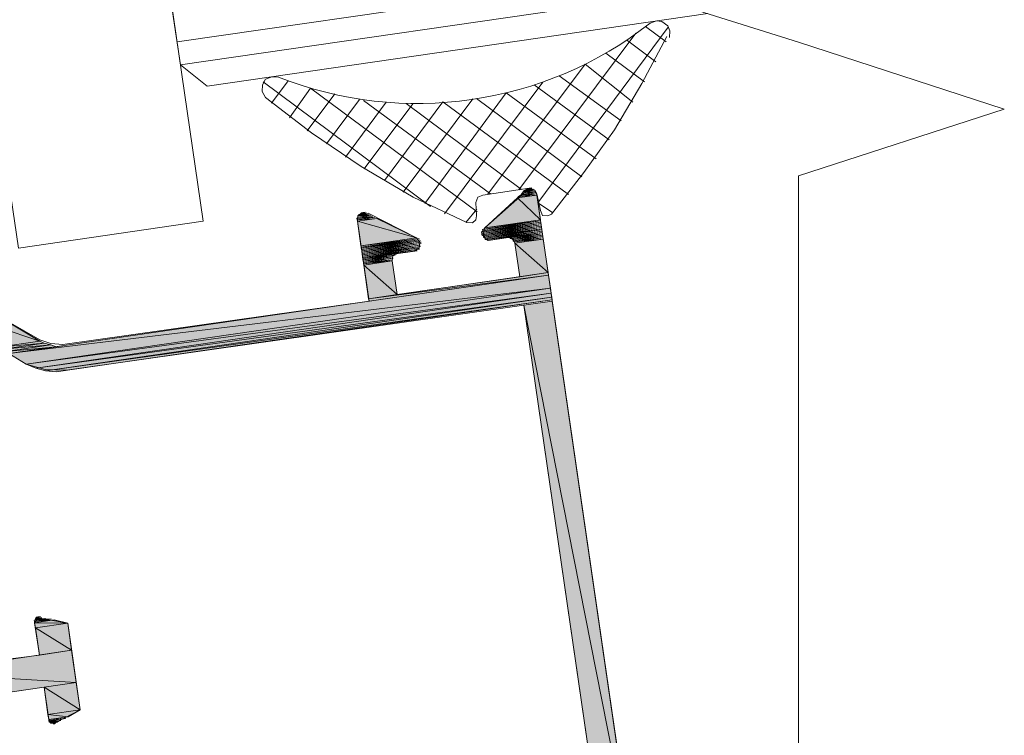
# Model space of a CAD drawing. Header units: millimetres. Extents: x 4450149 to 4451762, y 8380157 to 8380965.
# Tile 44 of 46: x 4451721 to 4451762, y 8380659 to 8380689. Entities that reach past the tile are written whole.
import ezdxf

# ---------------------------------------------------------------- set-up
doc = ezdxf.new("R2010")
doc.units = ezdxf.units.MM
for name, color, linetype, lineweight in [('Импорт в семействах', 7, 'Continuous', 18), ('Типовые аннотации', 7, 'Continuous', 18), ('Элементы узлов', 7, 'Continuous', 18)]:
    doc.layers.add(name, color=color, linetype=linetype, lineweight=lineweight)

# ---------------------------------------------------------------- blocks, each defined once
blk = doc.blocks.new('Витражная стойка в сборе - Окно для витража_dwg-21250016-1-1')
at = {"layer": 'Импорт в семействах'}
for points in [[(4451742.259, 8380681.887), (4451742.306, 8380681.949), (4451742.531, 8380681.927)], [(4451740.546, 8380680.305), (4451741.918, 8380681.56), (4451742.884, 8380680.645)], [(4451741.918, 8380681.56), (4451741.965, 8380681.622), (4451742.734, 8380681.679)], [(4451742.884, 8380680.645), (4451741.918, 8380681.56), (4451742.734, 8380681.679)], [(4451741.965, 8380681.622), (4451742.066, 8380681.692), (4451742.726, 8380681.733)], [(4451742.066, 8380681.692), (4451742.112, 8380681.754), (4451742.718, 8380681.787)], [(4451742.112, 8380681.754), (4451742.159, 8380681.817), (4451742.656, 8380681.833)], [(4451742.159, 8380681.817), (4451742.205, 8380681.879), (4451742.648, 8380681.888)], [(4451735.161, 8380680.689), (4451735.208, 8380680.751), (4451735.814, 8380680.783)], [(4451735.169, 8380680.634), (4451735.161, 8380680.689), (4451735.93, 8380680.745)], [(4451735.177, 8380680.58), (4451735.169, 8380680.634), (4451735.993, 8380680.699)], [(4451737.665, 8380679.887), (4451735.177, 8380680.58), (4451735.993, 8380680.699)], [(4451735.2, 8380680.805), (4451735.246, 8380680.868), (4451735.689, 8380680.876)], [(4451735.208, 8380680.751), (4451735.2, 8380680.805), (4451735.752, 8380680.83)], [(4451735.301, 8380680.876), (4451735.347, 8380680.938), (4451735.573, 8380680.915)], [(4451735.327, 8380679.547), (4451735.177, 8380680.58), (4451737.665, 8380679.887)], [(4451740.407, 8380680.119), (4451740.453, 8380680.181), (4451742.908, 8380680.482)], [(4451740.415, 8380680.064), (4451740.407, 8380680.119), (4451742.916, 8380680.428)], [(4451740.423, 8380680.01), (4451740.415, 8380680.064), (4451742.923, 8380680.373)], [(4451740.485, 8380679.964), (4451740.423, 8380680.01), (4451742.931, 8380680.319)], [(4451740.453, 8380680.181), (4451740.445, 8380680.236), (4451742.9, 8380680.537)], [(4451740.493, 8380679.909), (4451740.485, 8380679.964), (4451742.939, 8380680.265)], [(4451740.5, 8380680.244), (4451740.546, 8380680.305), (4451742.892, 8380680.591)], [(4451735.335, 8380679.493), (4451735.327, 8380679.547), (4451737.727, 8380679.841)], [(4451740.555, 8380679.863), (4451740.493, 8380679.909), (4451742.947, 8380680.21)], [(4451740.563, 8380679.808), (4451740.555, 8380679.863), (4451742.955, 8380680.156)], [(4451740.68, 8380679.77), (4451740.617, 8380679.816), (4451742.963, 8380680.102)], [(4451741.612, 8380679.85), (4451741.604, 8380679.904), (4451742.971, 8380680.048)], [(4451741.728, 8380679.811), (4451741.666, 8380679.858), (4451742.979, 8380679.993)], [(4451741.736, 8380679.757), (4451741.728, 8380679.811), (4451742.987, 8380679.939)], [(4451741.799, 8380679.71), (4451741.736, 8380679.757), (4451742.995, 8380679.884)], [(4451741.806, 8380679.656), (4451741.799, 8380679.71), (4451743.002, 8380679.83)], [(4451743.208, 8380678.417), (4451741.806, 8380679.656), (4451743.002, 8380679.83)], [(4451735.343, 8380679.438), (4451735.335, 8380679.493), (4451737.79, 8380679.794)], [(4451735.351, 8380679.384), (4451735.343, 8380679.438), (4451737.852, 8380679.747)], [(4451735.359, 8380679.33), (4451735.351, 8380679.384), (4451737.86, 8380679.693)], [(4451735.367, 8380679.275), (4451735.359, 8380679.33), (4451737.868, 8380679.639)], [(4451735.375, 8380679.221), (4451735.367, 8380679.275), (4451737.821, 8380679.577)], [(4451735.383, 8380679.166), (4451735.375, 8380679.221), (4451737.829, 8380679.522)], [(4451735.391, 8380679.112), (4451735.383, 8380679.166), (4451737.783, 8380679.46)], [(4451742.012, 8380678.243), (4451741.806, 8380679.656), (4451743.208, 8380678.417)], [(4451735.398, 8380679.058), (4451735.391, 8380679.112), (4451737.79, 8380679.405)], [(4451735.406, 8380679.003), (4451735.398, 8380679.058), (4451737.69, 8380679.335)], [(4451735.414, 8380678.949), (4451735.406, 8380679.003), (4451736.773, 8380679.147)], [(4451735.422, 8380678.895), (4451735.414, 8380678.949), (4451736.673, 8380679.076)], [(4451735.43, 8380678.84), (4451735.422, 8380678.895), (4451736.68, 8380679.022)], [(4451735.438, 8380678.786), (4451735.43, 8380678.84), (4451736.634, 8380678.96)], [(4451735.446, 8380678.732), (4451735.438, 8380678.786), (4451736.642, 8380678.905)], [(4451736.847, 8380677.492), (4451735.446, 8380678.732), (4451736.642, 8380678.905)], [(4451735.651, 8380677.318), (4451735.446, 8380678.732), (4451736.847, 8380677.492)], [(4451720.499, 8380675.005), (4451743.224, 8380678.308), (4451743.303, 8380677.764)], [(4451735.651, 8380677.318), (4451743.208, 8380678.417), (4451743.224, 8380678.308)], [(4451735.667, 8380677.209), (4451735.651, 8380677.318), (4451743.224, 8380678.308)], [(4451721.231, 8380674.556), (4451720.499, 8380675.005), (4451743.303, 8380677.764)], [(4451721.231, 8380674.556), (4451743.303, 8380677.764), (4451743.334, 8380677.546)], [(4451721.811, 8380675.529), (4451716.796, 8380677.187), (4451718.59, 8380677.448)], [(4451721.643, 8380674.394), (4451721.231, 8380674.556), (4451743.334, 8380677.546)], [(4451721.643, 8380674.394), (4451743.334, 8380677.546), (4451743.358, 8380677.383)], [(4451722.047, 8380674.286), (4451721.643, 8380674.394), (4451743.358, 8380677.383)], [(4451722.047, 8380674.286), (4451743.358, 8380677.383), (4451743.374, 8380677.275)], [(4451720.017, 8380675.268), (4451716.796, 8380677.187), (4451721.811, 8380675.529)], [(4451722.498, 8380674.241), (4451722.047, 8380674.286), (4451743.374, 8380677.275)], [(4451746.795, 8380653.735), (4451742.186, 8380677.046), (4451743.382, 8380677.22)], [(4451745.599, 8380653.561), (4451742.186, 8380677.046), (4451746.795, 8380653.735)], [(4451720.017, 8380675.268), (4451721.811, 8380675.529), (4451721.99, 8380675.444)], [(4451720.25, 8380675.191), (4451720.017, 8380675.268), (4451721.99, 8380675.444)], [(4451720.25, 8380675.191), (4451721.99, 8380675.444), (4451722.278, 8380675.375)], [(4451720.375, 8380675.098), (4451720.25, 8380675.191), (4451722.278, 8380675.375)], [(4451720.375, 8380675.098), (4451722.278, 8380675.375), (4451722.511, 8380675.297)], [(4451720.445, 8380674.997), (4451720.375, 8380675.098), (4451722.511, 8380675.297)], [(4451721.583, 8380663.727), (4451721.576, 8380663.781), (4451722.181, 8380663.814)], [(4451721.591, 8380663.672), (4451721.583, 8380663.727), (4451722.407, 8380663.791)], [(4451722.982, 8380663.653), (4451721.591, 8380663.672), (4451722.407, 8380663.791)], [(4451721.623, 8380663.455), (4451721.591, 8380663.672), (4451722.982, 8380663.653)], [(4451721.622, 8380663.843), (4451721.668, 8380663.906), (4451721.839, 8380663.875)], [(4451721.63, 8380663.789), (4451721.622, 8380663.843), (4451722.01, 8380663.844)], [(4451723.148, 8380662.511), (4451721.623, 8380663.455), (4451722.982, 8380663.653)], [(4451721.789, 8380662.313), (4451721.623, 8380663.455), (4451723.148, 8380662.511)], [(4451723.345, 8380661.152), (4451716.679, 8380661.571), (4451723.148, 8380662.511)], [(4451716.876, 8380660.212), (4451716.679, 8380661.571), (4451723.345, 8380661.152)], [(4451723.511, 8380660.011), (4451721.986, 8380660.954), (4451723.345, 8380661.152)], [(4451722.152, 8380659.813), (4451721.986, 8380660.954), (4451723.511, 8380660.011)], [(4451722.999, 8380659.714), (4451722.152, 8380659.813), (4451723.511, 8380660.011)], [(4451722.184, 8380659.595), (4451722.152, 8380659.813), (4451722.999, 8380659.714)], [(4451722.192, 8380659.541), (4451722.184, 8380659.595), (4451722.898, 8380659.644)], [(4451722.2, 8380659.486), (4451722.192, 8380659.541), (4451722.689, 8380659.558)], [(4451722.534, 8380659.479), (4451722.254, 8380659.494), (4451722.635, 8380659.55)], [(4451722.262, 8380659.44), (4451722.254, 8380659.494), (4451722.534, 8380659.479)], [(4451722.433, 8380659.409), (4451722.316, 8380659.448), (4451722.479, 8380659.472)]]:
    blk.add_hatch(color=256, dxfattribs=at).paths.add_polyline_path(points)
at = {"layer": 'Импорт в семействах', "color": 9, "true_color": 0xc0c0c0}
for p, q in [((4451727.584, 8380688.136), (4451745.491, 8380690.739)), ((4451727.726, 8380687.158), (4451747.65, 8380690.053)), ((4451748.18, 8380688.132), (4451747.308, 8380688.782)), ((4451741.98, 8380681.902), (4451746.905, 8380688.502)), ((4451747.747, 8380687.292), (4451746.501, 8380688.221)), ((4451747.259, 8380686.444), (4451745.64, 8380687.652)), ((4451731.568, 8380685.551), (4451732.265, 8380686.485)), ((4451746.277, 8380684.802), (4451743.669, 8380686.699)), ((4451738.252, 8380681.193), (4451731.216, 8380686.444)), ((4451738.851, 8380680.892), (4451742.986, 8380686.434)), ((4451745.781, 8380684.009), (4451742.614, 8380686.324)), ((4451733.07, 8380684.382), (4451734.232, 8380685.938)), ((4451733.872, 8380683.832), (4451735.266, 8380685.7)), ((4451740.784, 8380681.728), (4451735.437, 8380685.669)), ((4451737.109, 8380681.804), (4451740.036, 8380685.728)), ((4451744.62, 8380682.452), (4451740.199, 8380685.751)), ((4451734.673, 8380683.283), (4451736.393, 8380685.586)), ((4451735.467, 8380682.787), (4451737.511, 8380685.527)), ((4451742.088, 8380681.917), (4451737.232, 8380685.542)), ((4451739.738, 8380680.521), (4451740.21, 8380681.089))]:
    blk.add_line(p, q, dxfattribs=at)
at = {"layer": 'Импорт в семействах'}
for p, q in [((4451742.259, 8380681.887), (4451742.306, 8380681.949)), ((4451742.531, 8380681.927), (4451742.259, 8380681.887)), ((4451742.306, 8380681.949), (4451742.531, 8380681.927)), ((4451740.546, 8380680.305), (4451741.918, 8380681.56)), ((4451742.734, 8380681.679), (4451741.918, 8380681.56)), ((4451741.918, 8380681.56), (4451742.734, 8380681.679)), ((4451741.918, 8380681.56), (4451741.965, 8380681.622)), ((4451741.918, 8380681.56), (4451742.884, 8380680.645)), ((4451742.884, 8380680.645), (4451741.918, 8380681.56)), ((4451742.726, 8380681.733), (4451741.965, 8380681.622)), ((4451741.965, 8380681.622), (4451742.066, 8380681.692)), ((4451741.965, 8380681.622), (4451742.734, 8380681.679)), ((4451742.718, 8380681.787), (4451742.066, 8380681.692)), ((4451742.066, 8380681.692), (4451742.112, 8380681.754)), ((4451742.066, 8380681.692), (4451742.726, 8380681.733)), ((4451742.656, 8380681.833), (4451742.112, 8380681.754)), ((4451742.112, 8380681.754), (4451742.159, 8380681.817)), ((4451742.112, 8380681.754), (4451742.718, 8380681.787)), ((4451742.648, 8380681.888), (4451742.159, 8380681.817)), ((4451742.159, 8380681.817), (4451742.205, 8380681.879)), ((4451742.159, 8380681.817), (4451742.656, 8380681.833)), ((4451742.205, 8380681.879), (4451742.648, 8380681.888)), ((4451742.734, 8380681.679), (4451742.884, 8380680.645)), ((4451735.814, 8380680.783), (4451735.161, 8380680.689)), ((4451735.161, 8380680.689), (4451735.208, 8380680.751)), ((4451735.161, 8380680.689), (4451735.93, 8380680.745)), ((4451735.169, 8380680.634), (4451735.161, 8380680.689)), ((4451735.93, 8380680.745), (4451735.169, 8380680.634)), ((4451735.169, 8380680.634), (4451735.993, 8380680.699)), ((4451735.993, 8380680.699), (4451735.177, 8380680.58)), ((4451735.177, 8380680.58), (4451735.993, 8380680.699)), ((4451735.689, 8380680.876), (4451735.2, 8380680.805)), ((4451735.2, 8380680.805), (4451735.246, 8380680.868)), ((4451735.2, 8380680.805), (4451735.752, 8380680.83)), ((4451735.208, 8380680.751), (4451735.2, 8380680.805)), ((4451735.752, 8380680.83), (4451735.208, 8380680.751)), ((4451735.208, 8380680.751), (4451735.814, 8380680.783)), ((4451735.246, 8380680.868), (4451735.689, 8380680.876)), ((4451735.301, 8380680.876), (4451735.347, 8380680.938)), ((4451735.573, 8380680.915), (4451735.301, 8380680.876)), ((4451735.347, 8380680.938), (4451735.573, 8380680.915)), ((4451735.993, 8380680.699), (4451737.665, 8380679.887)), ((4451735.177, 8380680.58), (4451735.169, 8380680.634)), ((4451735.327, 8380679.547), (4451735.177, 8380680.58)), ((4451735.177, 8380680.58), (4451737.665, 8380679.887)), ((4451737.665, 8380679.887), (4451735.177, 8380680.58)), ((4451742.908, 8380680.482), (4451740.407, 8380680.119)), ((4451740.407, 8380680.119), (4451742.916, 8380680.428)), ((4451742.916, 8380680.428), (4451740.415, 8380680.064)), ((4451740.415, 8380680.064), (4451742.923, 8380680.373)), ((4451742.923, 8380680.373), (4451740.423, 8380680.01)), ((4451740.423, 8380680.01), (4451742.931, 8380680.319)), ((4451740.445, 8380680.236), (4451742.9, 8380680.537)), ((4451742.9, 8380680.537), (4451740.453, 8380680.181)), ((4451740.453, 8380680.181), (4451742.908, 8380680.482)), ((4451742.931, 8380680.319), (4451740.485, 8380679.964)), ((4451740.485, 8380679.964), (4451742.939, 8380680.265)), ((4451742.939, 8380680.265), (4451740.493, 8380679.909)), ((4451742.892, 8380680.591), (4451740.5, 8380680.244)), ((4451740.5, 8380680.244), (4451740.546, 8380680.305)), ((4451742.884, 8380680.645), (4451740.546, 8380680.305)), ((4451740.546, 8380680.305), (4451742.892, 8380680.591)), ((4451737.665, 8380679.887), (4451735.327, 8380679.547)), ((4451735.327, 8380679.547), (4451737.727, 8380679.841)), ((4451737.727, 8380679.841), (4451735.335, 8380679.493)), ((4451740.407, 8380680.119), (4451740.453, 8380680.181)), ((4451740.415, 8380680.064), (4451740.407, 8380680.119)), ((4451740.423, 8380680.01), (4451740.415, 8380680.064)), ((4451740.485, 8380679.964), (4451740.423, 8380680.01)), ((4451740.453, 8380680.181), (4451740.445, 8380680.236)), ((4451740.493, 8380679.909), (4451740.485, 8380679.964)), ((4451740.493, 8380679.909), (4451742.947, 8380680.21)), ((4451740.555, 8380679.863), (4451740.493, 8380679.909)), ((4451742.947, 8380680.21), (4451740.555, 8380679.863)), ((4451740.555, 8380679.863), (4451742.955, 8380680.156)), ((4451740.563, 8380679.808), (4451740.555, 8380679.863)), ((4451742.955, 8380680.156), (4451740.563, 8380679.808)), ((4451740.617, 8380679.816), (4451742.963, 8380680.102)), ((4451742.963, 8380680.102), (4451740.68, 8380679.77)), ((4451741.604, 8380679.904), (4451742.971, 8380680.048)), ((4451741.612, 8380679.85), (4451741.604, 8380679.904)), ((4451742.971, 8380680.048), (4451741.612, 8380679.85)), ((4451741.666, 8380679.858), (4451742.979, 8380679.993)), ((4451741.728, 8380679.811), (4451741.666, 8380679.858)), ((4451742.979, 8380679.993), (4451741.728, 8380679.811)), ((4451741.728, 8380679.811), (4451742.987, 8380679.939)), ((4451742.987, 8380679.939), (4451741.736, 8380679.757)), ((4451741.736, 8380679.757), (4451742.995, 8380679.884)), ((4451742.995, 8380679.884), (4451741.799, 8380679.71)), ((4451741.799, 8380679.71), (4451743.002, 8380679.83)), ((4451743.002, 8380679.83), (4451741.806, 8380679.656)), ((4451741.806, 8380679.656), (4451743.002, 8380679.83)), ((4451743.002, 8380679.83), (4451743.208, 8380678.417)), ((4451735.335, 8380679.493), (4451735.327, 8380679.547)), ((4451735.335, 8380679.493), (4451737.79, 8380679.794)), ((4451735.343, 8380679.438), (4451735.335, 8380679.493)), ((4451737.79, 8380679.794), (4451735.343, 8380679.438)), ((4451735.343, 8380679.438), (4451737.852, 8380679.747)), ((4451735.351, 8380679.384), (4451735.343, 8380679.438)), ((4451737.852, 8380679.747), (4451735.351, 8380679.384)), ((4451735.351, 8380679.384), (4451737.86, 8380679.693)), ((4451737.86, 8380679.693), (4451735.359, 8380679.33)), ((4451735.359, 8380679.33), (4451737.868, 8380679.639)), ((4451737.868, 8380679.639), (4451735.367, 8380679.275)), ((4451735.367, 8380679.275), (4451737.821, 8380679.577)), ((4451737.821, 8380679.577), (4451735.375, 8380679.221)), ((4451735.375, 8380679.221), (4451737.829, 8380679.522)), ((4451737.829, 8380679.522), (4451735.383, 8380679.166)), ((4451735.383, 8380679.166), (4451737.783, 8380679.46)), ((4451737.783, 8380679.46), (4451735.391, 8380679.112)), ((4451740.68, 8380679.77), (4451740.617, 8380679.816)), ((4451741.736, 8380679.757), (4451741.728, 8380679.811)), ((4451741.799, 8380679.71), (4451741.736, 8380679.757)), ((4451741.806, 8380679.656), (4451741.799, 8380679.71)), ((4451742.012, 8380678.243), (4451741.806, 8380679.656)), ((4451741.806, 8380679.656), (4451743.208, 8380678.417)), ((4451743.208, 8380678.417), (4451741.806, 8380679.656)), ((4451735.359, 8380679.33), (4451735.351, 8380679.384)), ((4451735.367, 8380679.275), (4451735.359, 8380679.33)), ((4451735.375, 8380679.221), (4451735.367, 8380679.275)), ((4451735.383, 8380679.166), (4451735.375, 8380679.221)), ((4451735.391, 8380679.112), (4451735.383, 8380679.166)), ((4451735.391, 8380679.112), (4451737.79, 8380679.405)), ((4451735.398, 8380679.058), (4451735.391, 8380679.112)), ((4451737.79, 8380679.405), (4451735.398, 8380679.058)), ((4451735.398, 8380679.058), (4451737.69, 8380679.335)), ((4451735.406, 8380679.003), (4451735.398, 8380679.058)), ((4451737.69, 8380679.335), (4451735.406, 8380679.003)), ((4451735.406, 8380679.003), (4451736.773, 8380679.147)), ((4451735.414, 8380678.949), (4451735.406, 8380679.003)), ((4451736.773, 8380679.147), (4451735.414, 8380678.949)), ((4451735.414, 8380678.949), (4451736.673, 8380679.076)), ((4451736.673, 8380679.076), (4451735.422, 8380678.895)), ((4451735.422, 8380678.895), (4451736.68, 8380679.022)), ((4451736.68, 8380679.022), (4451735.43, 8380678.84)), ((4451735.422, 8380678.895), (4451735.414, 8380678.949)), ((4451735.43, 8380678.84), (4451735.422, 8380678.895)), ((4451735.43, 8380678.84), (4451736.634, 8380678.96)), ((4451735.438, 8380678.786), (4451735.43, 8380678.84)), ((4451736.634, 8380678.96), (4451735.438, 8380678.786)), ((4451735.438, 8380678.786), (4451736.642, 8380678.905)), ((4451735.446, 8380678.732), (4451735.438, 8380678.786)), ((4451736.642, 8380678.905), (4451735.446, 8380678.732)), ((4451735.446, 8380678.732), (4451736.642, 8380678.905)), ((4451735.651, 8380677.318), (4451735.446, 8380678.732)), ((4451735.446, 8380678.732), (4451736.847, 8380677.492)), ((4451736.847, 8380677.492), (4451735.446, 8380678.732)), ((4451736.642, 8380678.905), (4451736.847, 8380677.492)), ((4451720.499, 8380675.005), (4451743.224, 8380678.308)), ((4451735.651, 8380677.318), (4451743.208, 8380678.417)), ((4451735.651, 8380677.318), (4451743.224, 8380678.308)), ((4451743.224, 8380678.308), (4451735.651, 8380677.318)), ((4451743.224, 8380678.308), (4451735.667, 8380677.209)), ((4451743.208, 8380678.417), (4451742.012, 8380678.243)), ((4451743.208, 8380678.417), (4451743.224, 8380678.308)), ((4451743.224, 8380678.308), (4451743.303, 8380677.764)), ((4451720.499, 8380675.005), (4451743.303, 8380677.764)), ((4451743.303, 8380677.764), (4451720.499, 8380675.005)), ((4451743.303, 8380677.764), (4451721.231, 8380674.556)), ((4451721.231, 8380674.556), (4451743.303, 8380677.764)), ((4451743.303, 8380677.764), (4451743.334, 8380677.546)), ((4451718.59, 8380677.448), (4451721.811, 8380675.529)), ((4451721.231, 8380674.556), (4451743.334, 8380677.546)), ((4451743.334, 8380677.546), (4451721.231, 8380674.556)), ((4451743.334, 8380677.546), (4451721.643, 8380674.394)), ((4451721.643, 8380674.394), (4451743.334, 8380677.546)), ((4451721.643, 8380674.394), (4451743.358, 8380677.383)), ((4451743.358, 8380677.383), (4451721.643, 8380674.394)), ((4451743.358, 8380677.383), (4451722.047, 8380674.286)), ((4451722.047, 8380674.286), (4451743.358, 8380677.383)), ((4451736.847, 8380677.492), (4451735.651, 8380677.318)), ((4451743.334, 8380677.546), (4451743.358, 8380677.383)), ((4451743.358, 8380677.383), (4451743.374, 8380677.275)), ((4451716.796, 8380677.187), (4451721.811, 8380675.529)), ((4451721.811, 8380675.529), (4451716.796, 8380677.187)), ((4451722.047, 8380674.286), (4451743.374, 8380677.275)), ((4451743.374, 8380677.275), (4451722.047, 8380674.286)), ((4451743.374, 8380677.275), (4451722.498, 8380674.241)), ((4451735.667, 8380677.209), (4451735.651, 8380677.318)), ((4451742.186, 8380677.046), (4451743.382, 8380677.22)), ((4451745.599, 8380653.561), (4451742.186, 8380677.046)), ((4451742.186, 8380677.046), (4451746.795, 8380653.735)), ((4451746.795, 8380653.735), (4451742.186, 8380677.046)), ((4451743.382, 8380677.22), (4451746.795, 8380653.735)), ((4451721.811, 8380675.529), (4451720.017, 8380675.268)), ((4451720.017, 8380675.268), (4451721.811, 8380675.529)), ((4451720.017, 8380675.268), (4451721.99, 8380675.444)), ((4451721.99, 8380675.444), (4451720.017, 8380675.268)), ((4451721.99, 8380675.444), (4451720.25, 8380675.191)), ((4451720.25, 8380675.191), (4451721.99, 8380675.444)), ((4451720.25, 8380675.191), (4451722.278, 8380675.375)), ((4451722.278, 8380675.375), (4451720.25, 8380675.191)), ((4451722.278, 8380675.375), (4451720.375, 8380675.098)), ((4451720.375, 8380675.098), (4451722.278, 8380675.375)), ((4451720.375, 8380675.098), (4451722.511, 8380675.297)), ((4451722.511, 8380675.297), (4451720.375, 8380675.098)), ((4451722.511, 8380675.297), (4451720.445, 8380674.997)), ((4451721.811, 8380675.529), (4451721.99, 8380675.444)), ((4451721.99, 8380675.444), (4451722.278, 8380675.375)), ((4451722.278, 8380675.375), (4451722.511, 8380675.297)), ((4451721.231, 8380674.556), (4451720.499, 8380675.005)), ((4451721.643, 8380674.394), (4451721.231, 8380674.556)), ((4451722.047, 8380674.286), (4451721.643, 8380674.394)), ((4451722.498, 8380674.241), (4451722.047, 8380674.286)), ((4451721.576, 8380663.781), (4451722.181, 8380663.814)), ((4451721.583, 8380663.727), (4451721.576, 8380663.781)), ((4451722.181, 8380663.814), (4451721.583, 8380663.727)), ((4451721.583, 8380663.727), (4451722.407, 8380663.791)), ((4451721.591, 8380663.672), (4451721.583, 8380663.727)), ((4451722.407, 8380663.791), (4451721.591, 8380663.672)), ((4451721.591, 8380663.672), (4451722.407, 8380663.791)), ((4451721.623, 8380663.455), (4451721.591, 8380663.672)), ((4451721.591, 8380663.672), (4451722.982, 8380663.653)), ((4451722.982, 8380663.653), (4451721.591, 8380663.672)), ((4451721.622, 8380663.843), (4451721.668, 8380663.906)), ((4451721.839, 8380663.875), (4451721.622, 8380663.843)), ((4451721.622, 8380663.843), (4451722.01, 8380663.844)), ((4451721.63, 8380663.789), (4451721.622, 8380663.843)), ((4451722.01, 8380663.844), (4451721.63, 8380663.789)), ((4451721.668, 8380663.906), (4451721.839, 8380663.875)), ((4451722.407, 8380663.791), (4451722.982, 8380663.653)), ((4451722.982, 8380663.653), (4451721.623, 8380663.455)), ((4451721.623, 8380663.455), (4451722.982, 8380663.653)), ((4451721.789, 8380662.313), (4451721.623, 8380663.455)), ((4451721.623, 8380663.455), (4451723.148, 8380662.511)), ((4451723.148, 8380662.511), (4451721.623, 8380663.455)), ((4451722.982, 8380663.653), (4451723.148, 8380662.511)), ((4451716.679, 8380661.571), (4451723.148, 8380662.511)), ((4451723.148, 8380662.511), (4451721.789, 8380662.313)), ((4451723.148, 8380662.511), (4451723.345, 8380661.152)), ((4451716.679, 8380661.571), (4451723.345, 8380661.152)), ((4451723.345, 8380661.152), (4451716.679, 8380661.571)), ((4451723.345, 8380661.152), (4451716.876, 8380660.212)), ((4451721.986, 8380660.954), (4451723.345, 8380661.152)), ((4451722.152, 8380659.813), (4451721.986, 8380660.954)), ((4451721.986, 8380660.954), (4451723.511, 8380660.011)), ((4451723.511, 8380660.011), (4451721.986, 8380660.954)), ((4451723.345, 8380661.152), (4451723.511, 8380660.011)), ((4451723.511, 8380660.011), (4451722.152, 8380659.813)), ((4451722.152, 8380659.813), (4451723.511, 8380660.011)), ((4451723.511, 8380660.011), (4451722.999, 8380659.714)), ((4451722.184, 8380659.595), (4451722.152, 8380659.813)), ((4451722.152, 8380659.813), (4451722.999, 8380659.714)), ((4451722.999, 8380659.714), (4451722.152, 8380659.813)), ((4451722.999, 8380659.714), (4451722.184, 8380659.595)), ((4451722.184, 8380659.595), (4451722.898, 8380659.644)), ((4451722.192, 8380659.541), (4451722.184, 8380659.595)), ((4451722.898, 8380659.644), (4451722.192, 8380659.541)), ((4451722.192, 8380659.541), (4451722.689, 8380659.558)), ((4451722.2, 8380659.486), (4451722.192, 8380659.541)), ((4451722.689, 8380659.558), (4451722.2, 8380659.486)), ((4451722.254, 8380659.494), (4451722.635, 8380659.55)), ((4451722.635, 8380659.55), (4451722.534, 8380659.479)), ((4451722.262, 8380659.44), (4451722.254, 8380659.494)), ((4451722.254, 8380659.494), (4451722.534, 8380659.479)), ((4451722.534, 8380659.479), (4451722.254, 8380659.494)), ((4451722.534, 8380659.479), (4451722.262, 8380659.44)), ((4451722.316, 8380659.448), (4451722.479, 8380659.472)), ((4451722.433, 8380659.409), (4451722.316, 8380659.448)), ((4451722.479, 8380659.472), (4451722.433, 8380659.409))]:
    blk.add_line(p, q, dxfattribs=at)
at = {"layer": 'Импорт в семействах', "flags": 128}
for points in [[(4451711.277, 8380710.58), (4451712.309, 8380710.731), (4451712.602, 8380708.719), (4451711.569, 8380708.569), (4451715.267, 8380683.126), (4451720.268, 8380683.853), (4451720.908, 8380679.45), (4451728.682, 8380680.58), (4451723.475, 8380716.406), (4451710.7, 8380714.549)], [(4451740.5, 8380680.244), (4451742.892, 8380680.591), (4451740.445, 8380680.236), (4451740.5, 8380680.244), (4451742.892, 8380680.591)], [(4451735.335, 8380679.493), (4451737.782, 8380679.849), (4451735.335, 8380679.493), (4451737.782, 8380679.849)], [(4451740.563, 8380679.808), (4451742.955, 8380680.156), (4451740.617, 8380679.816), (4451740.563, 8380679.808), (4451742.955, 8380680.156)], [(4451741.799, 8380679.71), (4451742.995, 8380679.884), (4451741.799, 8380679.71), (4451742.995, 8380679.884)], [(4451735.438, 8380678.786), (4451736.634, 8380678.96), (4451735.438, 8380678.786), (4451736.634, 8380678.96)], [(4451720.445, 8380674.997), (4451722.783, 8380675.337), (4451720.499, 8380675.005), (4451720.445, 8380674.997), (4451722.783, 8380675.337)]]:
    blk.add_lwpolyline(points, close=True, dxfattribs=at)
for points in [[(4451753.748, 8380714.311), (4451725.378, 8380710.187), (4451724.542, 8380709.067), (4451724.834, 8380707.055), (4451727.442, 8380689.115), (4451727.726, 8380687.158), (4451728.855, 8380686.267), (4451749.929, 8380689.33)], [(4451748.319, 8380688.319), (4451748.334, 8380688.599), (4451748.248, 8380688.808), (4451747.999, 8380688.994), (4451747.774, 8380689.017), (4451747.51, 8380688.923)], [(4451742.469, 8380681.973), (4451742.648, 8380681.888), (4451742.726, 8380681.733), (4451742.883, 8380681.034), (4451742.969, 8380680.824), (4451743.194, 8380680.801), (4451743.35, 8380680.879), (4451744.705, 8380682.631), (4451745.998, 8380684.429), (4451747.159, 8380686.374), (4451748.203, 8380688.357)], [(4451731.853, 8380686.647), (4451731.573, 8380686.662), (4451731.309, 8380686.568), (4451731.178, 8380686.327), (4451731.163, 8380686.047), (4451731.311, 8380685.791), (4451733.249, 8380684.297), (4451735.343, 8380682.88), (4451737.529, 8380681.588), (4451739.792, 8380680.529), (4451740.018, 8380680.506), (4451740.165, 8380680.639), (4451740.195, 8380680.81), (4451740.171, 8380681.361), (4451740.248, 8380681.595), (4451740.458, 8380681.68), (4451742.415, 8380681.965), (4451742.469, 8380681.973), (4451742.36, 8380681.957), (4451742.469, 8380681.973), (4451742.415, 8380681.965), (4451742.36, 8380681.957), (4451742.415, 8380681.965), (4451742.469, 8380681.973), (4451742.306, 8380681.949), (4451742.36, 8380681.957), (4451742.469, 8380681.973), (4451742.36, 8380681.957), (4451742.523, 8380681.981), (4451742.306, 8380681.949), (4451742.523, 8380681.981), (4451742.306, 8380681.949), (4451742.531, 8380681.927), (4451742.259, 8380681.887), (4451742.531, 8380681.927), (4451742.259, 8380681.887), (4451742.586, 8380681.935), (4451742.259, 8380681.887), (4451742.586, 8380681.935), (4451742.259, 8380681.887), (4451742.586, 8380681.935), (4451742.205, 8380681.879), (4451742.259, 8380681.887), (4451742.586, 8380681.935), (4451742.259, 8380681.887)], [(4451740.78, 8380679.84), (4451740.555, 8380679.863), (4451740.469, 8380680.072), (4451740.546, 8380680.305), (4451742.267, 8380681.832), (4451742.422, 8380681.911), (4451742.648, 8380681.888), (4451742.734, 8380681.679), (4451746.953, 8380652.648)], [(4451724.202, 8380654.115), (4451722.788, 8380653.91), (4451722.626, 8380653.498), (4451722.207, 8380653.326), (4451721.865, 8380653.387), (4451721.553, 8380653.62), (4451721.397, 8380653.93), (4451721.451, 8380654.326), (4451721.691, 8380654.583), (4451721.993, 8380654.794), (4451723.842, 8380655.062), (4451724.285, 8380655.071), (4451724.751, 8380654.917), (4451725.125, 8380654.638), (4451725.406, 8380654.235), (4451725.523, 8380653.808), (4451726.005, 8380650.491), (4451745.46, 8380653.374), (4451745.599, 8380653.561), (4451742.186, 8380677.046), (4451722.933, 8380674.304), (4451722.039, 8380674.34), (4451721.231, 8380674.556), (4451716.843, 8380677.249)], [(4451717.929, 8380677.796), (4451721.803, 8380675.583), (4451722.27, 8380675.429), (4451722.775, 8380675.391), (4451735.667, 8380677.209), (4451735.177, 8380680.58), (4451735.2, 8380680.805), (4451735.409, 8380680.892), (4451735.627, 8380680.923), (4451737.665, 8380679.887), (4451737.805, 8380679.685), (4451737.783, 8380679.46), (4451737.581, 8380679.319), (4451736.874, 8380679.217), (4451736.665, 8380679.131), (4451736.642, 8380678.905), (4451736.847, 8380677.492), (4451742.012, 8380678.243), (4451741.806, 8380679.656), (4451741.72, 8380679.866), (4451741.495, 8380679.888), (4451740.734, 8380679.778), (4451742.963, 8380680.102), (4451740.734, 8380679.778), (4451740.788, 8380679.786), (4451742.963, 8380680.102), (4451740.68, 8380679.77), (4451742.963, 8380680.102), (4451740.734, 8380679.778), (4451740.68, 8380679.77), (4451742.963, 8380680.102), (4451740.68, 8380679.77)], [(4451735.402, 8380680.946), (4451735.456, 8380680.953), (4451735.402, 8380680.946), (4451735.456, 8380680.953), (4451735.402, 8380680.946), (4451735.456, 8380680.953), (4451735.402, 8380680.946), (4451735.51, 8380680.961), (4451735.347, 8380680.938), (4451735.402, 8380680.946), (4451735.51, 8380680.961), (4451735.402, 8380680.946), (4451735.51, 8380680.961), (4451735.347, 8380680.938), (4451735.51, 8380680.961), (4451735.347, 8380680.938), (4451735.573, 8380680.915), (4451735.301, 8380680.876), (4451735.573, 8380680.915), (4451735.301, 8380680.876), (4451735.627, 8380680.923), (4451735.246, 8380680.868), (4451735.301, 8380680.876), (4451735.627, 8380680.923), (4451735.301, 8380680.876), (4451735.627, 8380680.923), (4451735.246, 8380680.868), (4451735.627, 8380680.923), (4451735.246, 8380680.868)], [(4451722.479, 8380659.472), (4451723.511, 8380660.011), (4451722.982, 8380663.653), (4451721.785, 8380663.867), (4451721.731, 8380663.859), (4451721.591, 8380663.672), (4451721.789, 8380662.313), (4451718.682, 8380661.917), (4451718.332, 8380662.033), (4451718.122, 8380662.336), (4451717, 8380670.055), (4451716.626, 8380670.334), (4451716.5, 8380671.204), (4451716.779, 8380671.577), (4451715.649, 8380679.352), (4451715.664, 8380679.631), (4451715.857, 8380679.826), (4451716.067, 8380679.912), (4451719.166, 8380680.362), (4451719.363, 8380679.003), (4451719.55, 8380678.864), (4451719.604, 8380678.872)], [(4451741.495, 8380679.888), (4451742.963, 8380680.102), (4451741.55, 8380679.896), (4451741.495, 8380679.888), (4451742.963, 8380680.102), (4451741.495, 8380679.888), (4451742.963, 8380680.102), (4451741.604, 8380679.904), (4451741.55, 8380679.896), (4451742.963, 8380680.102), (4451741.55, 8380679.896), (4451742.971, 8380680.048), (4451741.666, 8380679.858), (4451741.612, 8380679.85), (4451742.971, 8380680.048), (4451741.612, 8380679.85)], [(4451735.398, 8380679.058), (4451737.736, 8380679.397), (4451735.398, 8380679.058), (4451737.79, 8380679.405), (4451737.736, 8380679.397), (4451735.398, 8380679.058), (4451737.635, 8380679.327), (4451735.406, 8380679.003), (4451737.69, 8380679.335), (4451737.635, 8380679.327), (4451735.406, 8380679.003), (4451737.581, 8380679.319), (4451735.406, 8380679.003), (4451737.635, 8380679.327), (4451737.581, 8380679.319), (4451735.406, 8380679.003), (4451736.874, 8380679.217), (4451735.406, 8380679.003), (4451736.874, 8380679.217), (4451735.406, 8380679.003), (4451736.82, 8380679.209), (4451735.406, 8380679.003), (4451736.874, 8380679.217), (4451736.82, 8380679.209), (4451735.406, 8380679.003), (4451736.719, 8380679.139), (4451735.414, 8380678.949), (4451736.773, 8380679.147), (4451736.719, 8380679.139), (4451735.414, 8380678.949)], [(4451721.723, 8380663.914), (4451721.777, 8380663.922), (4451721.723, 8380663.914), (4451721.777, 8380663.922), (4451721.723, 8380663.914), (4451721.777, 8380663.922), (4451721.723, 8380663.914), (4451721.831, 8380663.93), (4451721.668, 8380663.906), (4451721.723, 8380663.914), (4451721.831, 8380663.93), (4451721.723, 8380663.914), (4451721.831, 8380663.93), (4451721.668, 8380663.906), (4451721.831, 8380663.93), (4451721.668, 8380663.906), (4451721.894, 8380663.883), (4451721.622, 8380663.843), (4451721.894, 8380663.883), (4451721.622, 8380663.843), (4451722.065, 8380663.852), (4451721.576, 8380663.781), (4451721.63, 8380663.789), (4451722.065, 8380663.852), (4451721.63, 8380663.789), (4451722.29, 8380663.83), (4451721.583, 8380663.727), (4451722.29, 8380663.83), (4451721.583, 8380663.727)], [(4451722.192, 8380659.541), (4451722.79, 8380659.628), (4451722.192, 8380659.541), (4451722.898, 8380659.644), (4451722.79, 8380659.628), (4451722.192, 8380659.541), (4451722.635, 8380659.55), (4451722.254, 8380659.494), (4451722.2, 8380659.486), (4451722.689, 8380659.558), (4451722.635, 8380659.55), (4451722.2, 8380659.486), (4451722.479, 8380659.472), (4451722.262, 8380659.44), (4451722.534, 8380659.479), (4451722.479, 8380659.472), (4451722.262, 8380659.44), (4451722.479, 8380659.472), (4451722.316, 8380659.448), (4451722.262, 8380659.44), (4451722.479, 8380659.472), (4451722.262, 8380659.44), (4451722.479, 8380659.472), (4451722.316, 8380659.448), (4451722.479, 8380659.472), (4451722.316, 8380659.448), (4451722.433, 8380659.409), (4451722.379, 8380659.401), (4451722.433, 8380659.409), (4451722.379, 8380659.401), (4451722.433, 8380659.409), (4451722.425, 8380659.464), (4451722.371, 8380659.456), (4451722.184, 8380659.595), (4451721.986, 8380660.954), (4451718.888, 8380660.504)]]:
    blk.add_lwpolyline(points, dxfattribs=at)
at = {"layer": 'Импорт в семействах', "color": 9, "true_color": 0xc0c0c0, "flags": 128}
for points in [[(4451743.396, 8380680.942), (4451742.781, 8380681.352), (4451748.256, 8380688.754)], [(4451740.675, 8380681.712), (4451744.764, 8380687.191), (4451746.772, 8380685.596)], [(4451732.323, 8380684.939), (4451733.198, 8380686.177), (4451740.226, 8380680.981)], [(4451738.011, 8380681.325), (4451741.441, 8380685.987), (4451745.232, 8380683.207)], [(4451736.315, 8380682.3), (4451738.778, 8380685.6), (4451744.062, 8380681.705)]]:
    blk.add_lwpolyline(points, dxfattribs=at)
at = {"layer": 'Импорт в семействах'}
blk.add_arc((4451737.696, 8380701.448), 15.912, 248.4581, 308.0805, dxfattribs=at)
blk = doc.blocks.new('Витражная стойка в сборе - Витражная стойка в сборе-21069598-1-1')
blk.add_blockref('Витражная стойка в сборе - Окно для витража_dwg-21250016-1-1', (0, 0))
blk = doc.blocks.new('HILTI_Линия_Разрыва - Тип 1-21071320-1-1')
at = {"layer": 'Элементы узлов'}
blk.add_line((4451753.748, 8380682.486), (4451753.748, 8380662.644), dxfattribs=at)

msp = doc.modelspace()

# ---------------------------------------------------------------- linework, layer by layer
at = {"layer": 'Типовые аннотации', "lineweight": 9}
for p, q in [((4451745.088, 8380690.867), (4451753.748, 8380688.117)), ((4451762.413, 8380685.302), (4451753.748, 8380688.117)), ((4451753.748, 8380682.486), (4451762.413, 8380685.302)), ((4451753.748, 8380662.644), (4451753.748, 8380647.644))]:
    msp.add_line(p, q, dxfattribs=at)

# ---------------------------------------------------------------- block references
at = {"layer": 'Элементы узлов'}
for name in ['Витражная стойка в сборе - Витражная стойка в сборе-21069598-1-1', 'HILTI_Линия_Разрыва - Тип 1-21071320-1-1']:
    msp.add_blockref(name, (0, 0), dxfattribs=at)

doc.saveas('drawing.dxf')
